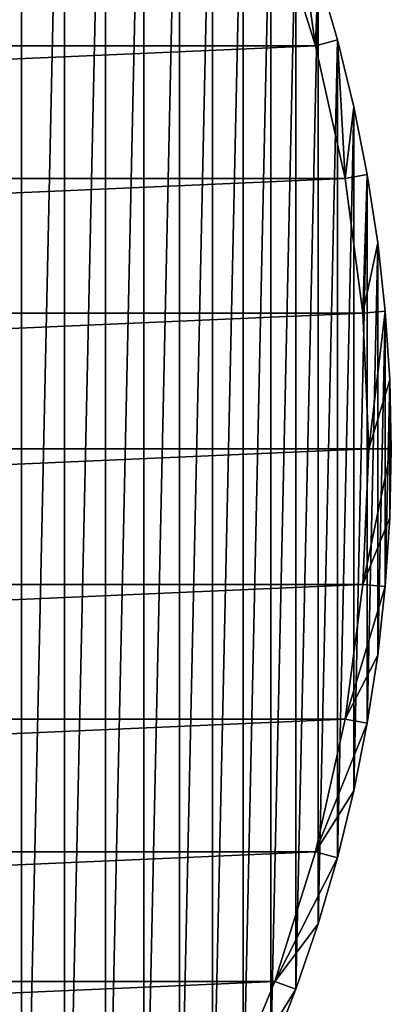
# Model space of a CAD drawing. Header units: millimetres. Extents: x -35 to 35, y -25 to 51.
# Tile 120 of 121: x 26.8 to 35, y 3.7 to 25.5. Entities that reach past the tile are written whole.
import ezdxf

# ---------------------------------------------------------------- set-up
doc = ezdxf.new("R2010")
doc.units = ezdxf.units.MM
doc.header["$LTSCALE"] = 65.185185
for name, color, linetype in [('30', 7, 'CONTINUOUS'), ('31', 7, 'CONTINUOUS'), ('33', 7, 'CONTINUOUS'), ('35', 7, 'CONTINUOUS')]:
    doc.layers.add(name, color=color, linetype=linetype)

msp = doc.modelspace()

# ---------------------------------------------------------------- linework, layer by layer
at = {"layer": '30', "color": 250, "linetype": 'Continuous', "true_color": 0x1c1c1c}
for points in [[(26.812, 38.498, -103.1), (25.805, -7.646, -103.1), (25.805, 39.646, -103.1), (26.812, 38.498, -103.1)], [(26.812, -6.498, -103.1), (25.805, -7.646, -103.1), (26.812, 38.498, -103.1), (26.812, -6.498, -103.1)], [(27.767, 37.307, -103.1), (26.812, -6.498, -103.1), (26.812, 38.498, -103.1), (27.767, 37.307, -103.1)], [(27.767, -5.307, -103.1), (26.812, -6.498, -103.1), (27.767, 37.307, -103.1), (27.767, -5.307, -103.1)], [(28.67, 36.075, -103.1), (27.767, -5.307, -103.1), (27.767, 37.307, -103.1), (28.67, 36.075, -103.1)], [(28.67, -4.075, -103.1), (27.767, -5.307, -103.1), (28.67, 36.075, -103.1), (28.67, -4.075, -103.1)], [(29.519, 34.805, -103.1), (28.67, -4.075, -103.1), (28.67, 36.075, -103.1), (29.519, 34.805, -103.1)], [(29.519, -2.805, -103.1), (28.67, -4.075, -103.1), (29.519, 34.805, -103.1), (29.519, -2.805, -103.1)], [(30.311, 33.5, -103.1), (29.519, -2.805, -103.1), (29.519, 34.805, -103.1), (30.311, 33.5, -103.1)], [(30.311, -1.5, -103.1), (29.519, -2.805, -103.1), (30.311, 33.5, -103.1), (30.311, -1.5, -103.1)], [(31.045, 32.161, -103.1), (30.311, -1.5, -103.1), (30.311, 33.5, -103.1), (31.045, 32.161, -103.1)], [(31.045, -0.161, -103.1), (30.311, -1.5, -103.1), (31.045, 32.161, -103.1), (31.045, -0.161, -103.1)], [(31.721, 30.792, -103.1), (31.045, -0.161, -103.1), (31.045, 32.161, -103.1), (31.721, 30.792, -103.1)], [(31.721, 1.208, -103.1), (31.045, -0.161, -103.1), (31.721, 30.792, -103.1), (31.721, 1.208, -103.1)], [(32.336, 29.394, -103.1), (31.721, 1.208, -103.1), (31.721, 30.792, -103.1), (32.336, 29.394, -103.1)], [(32.336, 2.606, -103.1), (31.721, 1.208, -103.1), (32.336, 29.394, -103.1), (32.336, 2.606, -103.1)], [(32.889, 27.971, -103.1), (32.336, 2.606, -103.1), (32.336, 29.394, -103.1), (32.889, 27.971, -103.1)], [(32.889, 4.029, -103.1), (32.336, 2.606, -103.1), (32.889, 27.971, -103.1), (32.889, 4.029, -103.1)], [(33.38, 26.525, -103.1), (32.889, 4.029, -103.1), (32.889, 27.971, -103.1), (33.38, 26.525, -103.1)], [(33.38, 5.475, -103.1), (32.889, 4.029, -103.1), (33.38, 26.525, -103.1), (33.38, 5.475, -103.1)], [(33.807, 25.059, -103.1), (33.38, 5.475, -103.1), (33.38, 26.525, -103.1), (33.807, 25.059, -103.1)], [(33.807, 6.941, -103.1), (33.38, 5.475, -103.1), (33.807, 25.059, -103.1), (33.807, 6.941, -103.1)], [(34.17, 23.575, -103.1), (33.807, 6.941, -103.1), (33.807, 25.059, -103.1), (34.17, 23.575, -103.1)], [(34.17, 8.425, -103.1), (33.807, 6.941, -103.1), (34.17, 23.575, -103.1), (34.17, 8.425, -103.1)], [(34.468, 22.078, -103.1), (34.17, 8.425, -103.1), (34.17, 23.575, -103.1), (34.468, 22.078, -103.1)], [(34.468, 9.922, -103.1), (34.17, 8.425, -103.1), (34.468, 22.078, -103.1), (34.468, 9.922, -103.1)], [(34.701, 20.568, -103.1), (34.468, 9.922, -103.1), (34.468, 22.078, -103.1), (34.701, 20.568, -103.1)], [(34.701, 11.432, -103.1), (34.468, 9.922, -103.1), (34.701, 20.568, -103.1), (34.701, 11.432, -103.1)], [(34.867, 19.05, -103.1), (34.701, 11.432, -103.1), (34.701, 20.568, -103.1), (34.867, 19.05, -103.1)], [(34.867, 12.95, -103.1), (34.701, 11.432, -103.1), (34.867, 19.05, -103.1), (34.867, 12.95, -103.1)], [(34.967, 17.527, -103.1), (34.867, 12.95, -103.1), (34.867, 19.05, -103.1), (34.967, 17.527, -103.1)], [(34.967, 14.473, -103.1), (34.867, 12.95, -103.1), (34.967, 17.527, -103.1), (34.967, 14.473, -103.1)], [(35, 16, -103.1), (34.967, 14.473, -103.1), (34.967, 17.527, -103.1), (35, 16, -103.1)]]:
    msp.add_3dface(points, dxfattribs=at)
at = {"layer": '31', "color": 250, "linetype": 'Continuous', "true_color": 0x1c1c1c}
for points in [[(32.419, 27.8, -88.1), (-33.324, 24.929, -88.1), (33.324, 24.929, -88.1), (32.419, 27.8, -88.1)], [(-32.419, 27.8, -88.1), (-33.324, 24.929, -88.1), (32.419, 27.8, -88.1), (-32.419, 27.8, -88.1)], [(33.324, 24.929, -88.1), (-33.976, 21.991, -88.1), (33.976, 21.991, -88.1), (33.324, 24.929, -88.1)], [(-33.324, 24.929, -88.1), (-33.976, 21.991, -88.1), (33.324, 24.929, -88.1), (-33.324, 24.929, -88.1)], [(33.976, 21.991, -88.1), (-34.369, 19.007, -88.1), (34.369, 19.007, -88.1), (33.976, 21.991, -88.1)], [(-33.976, 21.991, -88.1), (-34.369, 19.007, -88.1), (33.976, 21.991, -88.1), (-33.976, 21.991, -88.1)], [(34.369, 19.007, -88.1), (-34.5, 16, -88.1), (34.5, 16, -88.1), (34.369, 19.007, -88.1)], [(-34.369, 19.007, -88.1), (-34.5, 16, -88.1), (34.369, 19.007, -88.1), (-34.369, 19.007, -88.1)], [(-34.5, 16, -88.1), (-34.369, 12.993, -88.1), (34.5, 16, -88.1), (-34.5, 16, -88.1)], [(34.5, 16, -88.1), (-34.369, 12.993, -88.1), (34.369, 12.993, -88.1), (34.5, 16, -88.1)], [(-34.369, 12.993, -88.1), (-33.976, 10.009, -88.1), (34.369, 12.993, -88.1), (-34.369, 12.993, -88.1)], [(34.369, 12.993, -88.1), (-33.976, 10.009, -88.1), (33.976, 10.009, -88.1), (34.369, 12.993, -88.1)], [(-33.976, 10.009, -88.1), (-33.324, 7.071, -88.1), (33.976, 10.009, -88.1), (-33.976, 10.009, -88.1)], [(33.976, 10.009, -88.1), (-33.324, 7.071, -88.1), (33.324, 7.071, -88.1), (33.976, 10.009, -88.1)], [(-33.324, 7.071, -88.1), (-32.419, 4.2, -88.1), (33.324, 7.071, -88.1), (-33.324, 7.071, -88.1)], [(33.324, 7.071, -88.1), (-32.419, 4.2, -88.1), (32.419, 4.2, -88.1), (33.324, 7.071, -88.1)], [(-32.419, 4.2, -88.1), (-31.268, 1.42, -88.1), (32.419, 4.2, -88.1), (-32.419, 4.2, -88.1)], [(32.419, 4.2, -88.1), (-31.268, 1.42, -88.1), (31.268, 1.42, -88.1), (32.419, 4.2, -88.1)]]:
    msp.add_3dface(points, dxfattribs=at)
at = {"layer": '33', "color": 250, "linetype": 'Continuous', "true_color": 0x1c1c1c}
for points in [[(33.807, 25.059, -88.6), (33.38, 26.525, -103.1), (33.38, 26.525, -88.6), (33.807, 25.059, -88.6)], [(33.807, 25.059, -103.1), (33.38, 26.525, -103.1), (33.807, 25.059, -88.6), (33.807, 25.059, -103.1)], [(34.17, 23.575, -88.6), (33.807, 25.059, -103.1), (33.807, 25.059, -88.6), (34.17, 23.575, -88.6)], [(34.17, 23.575, -103.1), (33.807, 25.059, -103.1), (34.17, 23.575, -88.6), (34.17, 23.575, -103.1)], [(34.468, 22.078, -88.6), (34.17, 23.575, -103.1), (34.17, 23.575, -88.6), (34.468, 22.078, -88.6)], [(34.468, 22.078, -103.1), (34.17, 23.575, -103.1), (34.468, 22.078, -88.6), (34.468, 22.078, -103.1)], [(34.701, 20.568, -88.6), (34.468, 22.078, -103.1), (34.468, 22.078, -88.6), (34.701, 20.568, -88.6)], [(34.701, 20.568, -103.1), (34.468, 22.078, -103.1), (34.701, 20.568, -88.6), (34.701, 20.568, -103.1)], [(34.867, 19.05, -88.6), (34.701, 20.568, -103.1), (34.701, 20.568, -88.6), (34.867, 19.05, -88.6)], [(34.867, 19.05, -103.1), (34.701, 20.568, -103.1), (34.867, 19.05, -88.6), (34.867, 19.05, -103.1)], [(34.967, 17.527, -88.6), (34.867, 19.05, -103.1), (34.867, 19.05, -88.6), (34.967, 17.527, -88.6)], [(34.967, 17.527, -103.1), (34.867, 19.05, -103.1), (34.967, 17.527, -88.6), (34.967, 17.527, -103.1)], [(35, 16, -88.6), (34.967, 17.527, -103.1), (34.967, 17.527, -88.6), (35, 16, -88.6)], [(35, 16, -103.1), (34.967, 17.527, -103.1), (35, 16, -88.6), (35, 16, -103.1)], [(34.967, 14.473, -88.6), (35, 16, -103.1), (35, 16, -88.6), (34.967, 14.473, -88.6)], [(34.967, 14.473, -103.1), (35, 16, -103.1), (34.967, 14.473, -88.6), (34.967, 14.473, -103.1)], [(34.867, 12.95, -88.6), (34.967, 14.473, -103.1), (34.967, 14.473, -88.6), (34.867, 12.95, -88.6)], [(34.867, 12.95, -103.1), (34.967, 14.473, -103.1), (34.867, 12.95, -88.6), (34.867, 12.95, -103.1)], [(34.701, 11.432, -103.1), (34.867, 12.95, -103.1), (34.701, 11.432, -88.6), (34.701, 11.432, -103.1)], [(34.701, 11.432, -88.6), (34.867, 12.95, -103.1), (34.867, 12.95, -88.6), (34.701, 11.432, -88.6)], [(34.468, 9.922, -103.1), (34.701, 11.432, -103.1), (34.468, 9.922, -88.6), (34.468, 9.922, -103.1)], [(34.468, 9.922, -88.6), (34.701, 11.432, -103.1), (34.701, 11.432, -88.6), (34.468, 9.922, -88.6)], [(34.17, 8.425, -88.6), (34.468, 9.922, -103.1), (34.468, 9.922, -88.6), (34.17, 8.425, -88.6)], [(34.17, 8.425, -103.1), (34.468, 9.922, -103.1), (34.17, 8.425, -88.6), (34.17, 8.425, -103.1)], [(33.807, 6.941, -88.6), (34.17, 8.425, -103.1), (34.17, 8.425, -88.6), (33.807, 6.941, -88.6)], [(33.807, 6.941, -103.1), (34.17, 8.425, -103.1), (33.807, 6.941, -88.6), (33.807, 6.941, -103.1)], [(33.38, 5.475, -103.1), (33.807, 6.941, -103.1), (33.38, 5.475, -88.6), (33.38, 5.475, -103.1)], [(33.38, 5.475, -88.6), (33.807, 6.941, -103.1), (33.807, 6.941, -88.6), (33.38, 5.475, -88.6)], [(32.889, 4.029, -103.1), (33.38, 5.475, -103.1), (32.889, 4.029, -88.6), (32.889, 4.029, -103.1)], [(32.889, 4.029, -88.6), (33.38, 5.475, -103.1), (33.38, 5.475, -88.6), (32.889, 4.029, -88.6)], [(32.336, 2.606, -88.6), (32.889, 4.029, -103.1), (32.889, 4.029, -88.6), (32.336, 2.606, -88.6)], [(32.336, 2.606, -103.1), (32.889, 4.029, -103.1), (32.336, 2.606, -88.6), (32.336, 2.606, -103.1)]]:
    msp.add_3dface(points, dxfattribs=at)
at = {"layer": '35', "color": 250, "linetype": 'Continuous', "true_color": 0x1c1c1c}
for points in [[(32.419, 27.8, -88.1), (33.324, 24.929, -88.1), (32.889, 27.971, -88.6), (32.419, 27.8, -88.1)], [(33.324, 24.929, -88.1), (33.38, 26.525, -88.6), (32.889, 27.971, -88.6), (33.324, 24.929, -88.1)], [(33.324, 24.929, -88.1), (33.807, 25.059, -88.6), (33.38, 26.525, -88.6), (33.324, 24.929, -88.1)], [(33.324, 24.929, -88.1), (33.976, 21.991, -88.1), (33.807, 25.059, -88.6), (33.324, 24.929, -88.1)], [(33.976, 21.991, -88.1), (34.17, 23.575, -88.6), (33.807, 25.059, -88.6), (33.976, 21.991, -88.1)], [(33.976, 21.991, -88.1), (34.468, 22.078, -88.6), (34.17, 23.575, -88.6), (33.976, 21.991, -88.1)], [(33.976, 21.991, -88.1), (34.369, 19.007, -88.1), (34.468, 22.078, -88.6), (33.976, 21.991, -88.1)], [(34.369, 19.007, -88.1), (34.701, 20.568, -88.6), (34.468, 22.078, -88.6), (34.369, 19.007, -88.1)], [(34.369, 19.007, -88.1), (34.867, 19.05, -88.6), (34.701, 20.568, -88.6), (34.369, 19.007, -88.1)], [(34.369, 19.007, -88.1), (34.5, 16, -88.1), (34.867, 19.05, -88.6), (34.369, 19.007, -88.1)], [(34.5, 16, -88.1), (34.967, 17.527, -88.6), (34.867, 19.05, -88.6), (34.5, 16, -88.1)], [(34.5, 16, -88.1), (35, 16, -88.6), (34.967, 17.527, -88.6), (34.5, 16, -88.1)], [(34.5, 16, -88.1), (34.369, 12.993, -88.1), (35, 16, -88.6), (34.5, 16, -88.1)], [(34.369, 12.993, -88.1), (34.967, 14.473, -88.6), (35, 16, -88.6), (34.369, 12.993, -88.1)], [(34.369, 12.993, -88.1), (34.867, 12.95, -88.6), (34.967, 14.473, -88.6), (34.369, 12.993, -88.1)], [(34.369, 12.993, -88.1), (33.976, 10.009, -88.1), (34.867, 12.95, -88.6), (34.369, 12.993, -88.1)], [(33.976, 10.009, -88.1), (34.701, 11.432, -88.6), (34.867, 12.95, -88.6), (33.976, 10.009, -88.1)], [(33.976, 10.009, -88.1), (34.468, 9.922, -88.6), (34.701, 11.432, -88.6), (33.976, 10.009, -88.1)], [(33.976, 10.009, -88.1), (33.324, 7.071, -88.1), (34.468, 9.922, -88.6), (33.976, 10.009, -88.1)], [(33.324, 7.071, -88.1), (34.17, 8.425, -88.6), (34.468, 9.922, -88.6), (33.324, 7.071, -88.1)], [(33.324, 7.071, -88.1), (33.807, 6.941, -88.6), (34.17, 8.425, -88.6), (33.324, 7.071, -88.1)], [(33.324, 7.071, -88.1), (32.419, 4.2, -88.1), (33.807, 6.941, -88.6), (33.324, 7.071, -88.1)], [(32.419, 4.2, -88.1), (33.38, 5.475, -88.6), (33.807, 6.941, -88.6), (32.419, 4.2, -88.1)], [(32.419, 4.2, -88.1), (32.889, 4.029, -88.6), (33.38, 5.475, -88.6), (32.419, 4.2, -88.1)], [(32.419, 4.2, -88.1), (31.268, 1.42, -88.1), (32.889, 4.029, -88.6), (32.419, 4.2, -88.1)], [(31.268, 1.42, -88.1), (32.336, 2.606, -88.6), (32.889, 4.029, -88.6), (31.268, 1.42, -88.1)]]:
    msp.add_3dface(points, dxfattribs=at)

doc.saveas('drawing.dxf')
